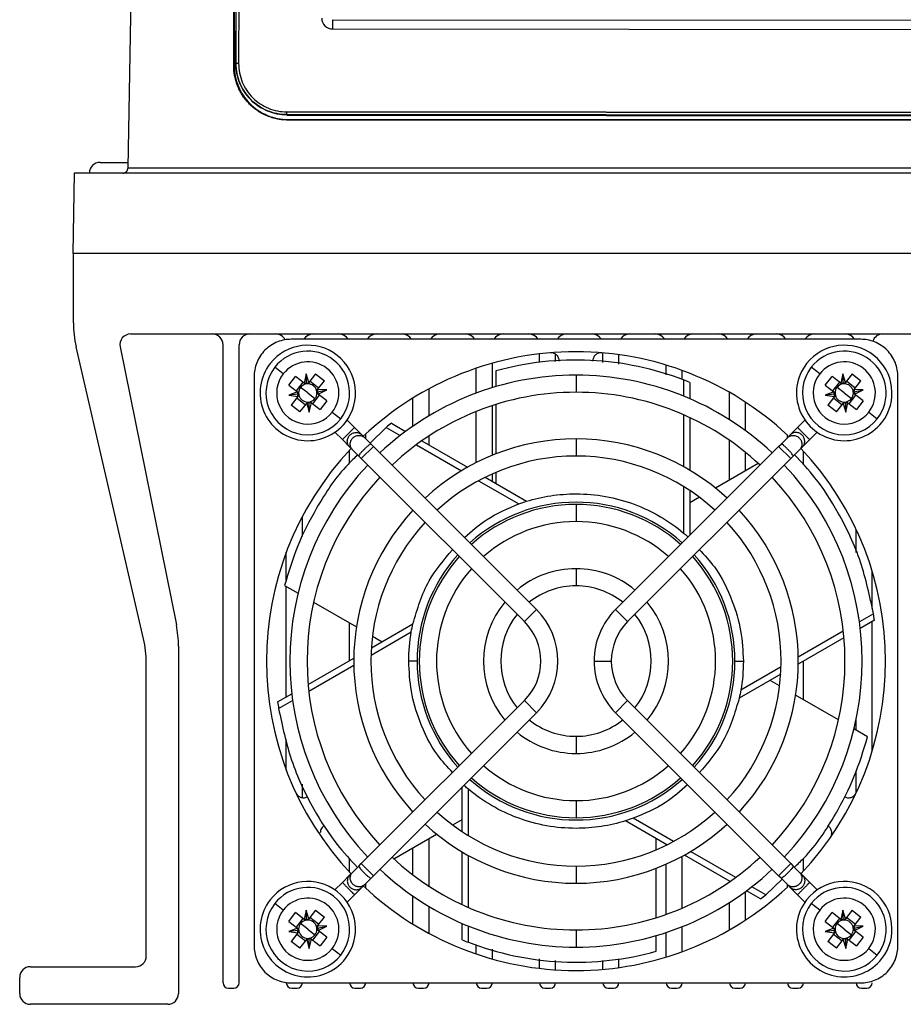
# Model space of a CAD drawing. Header units: millimetres. Extents: x 12 to 1209, y -252 to 1182.
# Tile 1 of 162: x 342 to 425, y -1 to 90. Entities that reach past the tile are written whole.
import ezdxf

# ---------------------------------------------------------------- set-up
doc = ezdxf.new("R2010")
doc.units = ezdxf.units.MM

msp = doc.modelspace()

# ---------------------------------------------------------------- linework, layer by layer
at = {"color": 7, "linetype": 'Continuous', "lineweight": 25}
for p, q in [((352.448, 76.526), (354.611, 200.447)), ((362.299, 86.035), (362.299, 181.035)), ((362.351, 181.035), (362.351, 86.035)), ((362.577, 181.226), (362.485, 86.226)), ((362.595, 181.244), (362.503, 86.244)), ((362.505, 86.248), (362.597, 181.248)), ((362.847, 181.252), (362.755, 86.252)), ((371.507, 90.339), (553.019, 90.163)), ((371.506, 89.482), (428.809, 89.426)), ((362.351, 86.035), (362.299, 86.035)), ((362.503, 86.244), (362.485, 86.226)), ((362.505, 86.248), (362.503, 86.244)), ((367.255, 81.739), (367.255, 81.744)), ((367.255, 81.744), (429.353, 81.683)), ((429.39, 81.679), (367.255, 81.739)), ((557.254, 81.305), (367.254, 81.489)), ((367.254, 81.489), (367.254, 81.483)), ((367.254, 81.483), (557.254, 81.299)), ((367.254, 81.483), (367.254, 81.447)), ((367.254, 81.447), (557.254, 81.263)), ((367.351, 81.035), (367.351, 80.983)), ((367.351, 81.035), (425.834, 81.035)), ((557.351, 80.983), (367.351, 80.983)), ((349.851, 77.035), (352.456, 77.035)), ((352.448, 76.526), (572.255, 76.526)), ((347.439, 76.035), (347.308, 68.535)), ((577.264, 76.035), (347.439, 76.035)), ((577.395, 68.535), (347.308, 68.535)), ((347.351, 62.086), (347.351, 68.535)), ((352.688, 61.035), (572.015, 61.035)), ((353.895, 32.605), (347.608, 59.837)), ((351.708, 59.837), (356.953, 33.905)), ((361.301, 0.535), (361.301, 60.035)), ((362.801, 0.535), (362.801, 60.035)), ((420.743, 60.539), (367.659, 60.539)), ((390.801, 58.381), (390.801, 59.184)), ((392.301, 58.472), (392.301, 59.152)), ((396.701, 58.382), (396.701, 59.276)), ((398.201, 58.233), (398.201, 59.106)), ((366.917, 57.322), (366.129, 57.938)), ((384.901, 55.526), (384.901, 57.845)), ((386.401, 56.034), (386.401, 58.31)), ((402.601, 57.215), (402.601, 58.135)), ((416.917, 57.322), (416.129, 57.938)), ((364.197, 57.077), (364.197, 3.993)), ((367.427, 56.269), (368.062, 57.08)), ((368.869, 56.449), (368.062, 57.08)), ((369.058, 57.32), (368.869, 56.449)), ((369.304, 56.502), (369.058, 57.32)), ((369.093, 56.434), (369.058, 57.32)), ((369.935, 57.309), (369.304, 56.502)), ((369.935, 57.309), (370.746, 56.674)), ((386.723, 57.591), (386.723, 56.13)), ((394.201, 57.2), (394.201, 55.6)), ((404.101, 56.789), (404.101, 57.633)), ((417.427, 56.269), (418.062, 57.08)), ((418.869, 56.449), (418.062, 57.08)), ((419.058, 57.32), (418.869, 56.449)), ((419.093, 56.434), (419.058, 57.32)), ((419.304, 56.502), (419.058, 57.32)), ((419.935, 57.309), (419.304, 56.502)), ((419.935, 57.309), (420.746, 56.674)), ((424.205, 3.993), (424.205, 57.077)), ((367.427, 56.269), (368.234, 55.637)), ((368.744, 56.546), (368.109, 55.735)), ((369.201, 55.535), (368.531, 56.059)), ((370.213, 55.992), (369.401, 56.627)), ((370.115, 55.867), (370.746, 56.674)), ((404.231, 56.752), (404.231, 55.242)), ((404.805, 56.525), (404.805, 55.001)), ((417.427, 56.269), (418.234, 55.637)), ((418.744, 56.546), (418.109, 55.735)), ((419.201, 55.535), (418.531, 56.059)), ((420.213, 55.992), (419.401, 56.627)), ((420.115, 55.867), (420.746, 56.674)), ((368.234, 55.637), (367.422, 55.337)), ((368.303, 55.425), (367.422, 55.337)), ((367.422, 55.337), (368.287, 55.202)), ((368.287, 55.202), (367.656, 54.396)), ((369.201, 55.535), (369.872, 55.011)), ((369.658, 54.523), (370.293, 55.335)), ((370.1, 55.646), (370.968, 55.825)), ((370.968, 55.825), (370.115, 55.867)), ((370.168, 55.432), (370.968, 55.825)), ((370.975, 54.801), (370.168, 55.432)), ((380.501, 53.411), (380.501, 55.925)), ((408.501, 53.041), (408.501, 55.591)), ((418.234, 55.637), (417.422, 55.337)), ((418.303, 55.425), (417.422, 55.337)), ((417.422, 55.337), (418.287, 55.202)), ((418.287, 55.202), (417.656, 54.396)), ((419.201, 55.535), (419.872, 55.011)), ((419.658, 54.523), (420.293, 55.335)), ((420.1, 55.646), (420.968, 55.825)), ((420.968, 55.825), (420.115, 55.867)), ((420.168, 55.432), (420.968, 55.825)), ((420.975, 54.801), (420.168, 55.432)), ((368.468, 53.761), (367.656, 54.396)), ((368.19, 55.078), (369.001, 54.443)), ((368.468, 53.761), (369.099, 54.568)), ((369.099, 54.568), (369.345, 53.75)), ((369.31, 54.636), (369.345, 53.75)), ((369.345, 53.75), (369.534, 54.621)), ((369.534, 54.621), (370.341, 53.99)), ((370.975, 54.801), (370.341, 53.99)), ((379.001, 52.443), (379.001, 55.056)), ((386.401, 49.725), (386.401, 54.355)), ((386.723, 54.458), (386.723, 49.853)), ((410.001, 52.015), (410.001, 54.674)), ((418.468, 53.761), (417.656, 54.396)), ((418.19, 55.078), (419.001, 54.443)), ((418.468, 53.761), (419.099, 54.568)), ((419.099, 54.568), (419.345, 53.75)), ((419.31, 54.636), (419.345, 53.75)), ((419.345, 53.75), (419.534, 54.621)), ((419.534, 54.621), (420.341, 53.99)), ((420.975, 54.801), (420.341, 53.99)), ((371.485, 53.748), (372.273, 53.132)), ((384.901, 49.045), (384.901, 53.811)), ((404.231, 53.506), (404.231, 48.66)), ((404.805, 53.247), (404.805, 48.33)), ((421.485, 53.748), (422.273, 53.132)), ((372.862, 53.005), (373.554, 52.314)), ((376.511, 52.33), (375.002, 50.865)), ((376.511, 52.33), (377.819, 51.574)), ((376.995, 52.713), (378.315, 51.951)), ((414.849, 52.314), (415.54, 53.005)), ((372.422, 51.182), (371.731, 51.874)), ((373.554, 52.314), (374.233, 51.634)), ((374.233, 51.634), (374.503, 51.364)), ((374.601, 51.266), (374.601, 51.705)), ((380.501, 50.688), (380.501, 51.525)), ((413.899, 51.364), (414.169, 51.634)), ((413.901, 51.366), (413.901, 51.612)), ((414.849, 52.314), (414.169, 51.634)), ((416.672, 51.874), (415.98, 51.182)), ((373.102, 50.503), (372.422, 51.182)), ((373.372, 50.233), (373.102, 50.503)), ((375.322, 50.546), (374.19, 49.415)), ((374.503, 51.364), (375.093, 50.774)), ((375.093, 50.774), (375.322, 50.546)), ((375.322, 50.546), (390.524, 35.343)), ((379.323, 50.706), (383.519, 48.283)), ((379.834, 51.074), (384.092, 48.615)), ((394.201, 51.25), (394.201, 49.65)), ((397.878, 35.343), (413.081, 50.546)), ((408.501, 47.426), (408.501, 51.12)), ((413.081, 50.546), (413.309, 50.774)), ((414.212, 49.415), (413.081, 50.546)), ((413.899, 51.364), (413.309, 50.774)), ((415.301, 50.503), (415.03, 50.233)), ((415.301, 50.503), (415.98, 51.182)), ((373.101, 49.021), (373.101, 50.21)), ((373.962, 49.643), (373.372, 50.233)), ((374.19, 49.415), (373.962, 49.643)), ((410.001, 48.292), (410.001, 49.993)), ((414.441, 49.643), (414.212, 49.415)), ((414.441, 49.643), (415.03, 50.233)), ((415.401, 48.833), (415.401, 50.102)), ((389.393, 34.212), (374.19, 49.415)), ((414.212, 49.415), (399.01, 34.212)), ((411.181, 48.973), (407.192, 46.67)), ((386.401, 47.282), (386.401, 47.986)), ((386.723, 48.126), (386.723, 47.096)), ((385.124, 47.357), (388.875, 45.192)), ((385.729, 47.67), (389.6, 45.435)), ((404.231, 46.807), (404.231, 42.476)), ((404.805, 46.439), (404.805, 42.27)), ((394.201, 45.14), (394.201, 43.54)), ((405.697, 45.807), (404.805, 45.292)), ((368.701, 42.145), (368.701, 44.028)), ((420.301, 40.67), (420.301, 42.828)), ((367.201, 38.094), (367.201, 40.7)), ((394.201, 39.145), (394.201, 37.545)), ((421.801, 35.433), (421.801, 38.935)), ((367.031, 37.587), (368.296, 36.856)), ((367.201, 27.19), (367.201, 37.488)), ((369.744, 36.02), (373.732, 33.718)), ((389.393, 34.212), (390.524, 35.343)), ((397.878, 35.343), (399.01, 34.212)), ((421.921, 34.957), (420.613, 34.202)), ((373.101, 30.597), (373.101, 34.082)), ((375.126, 31.766), (378.997, 34)), ((422.011, 34.347), (420.691, 33.585)), ((421.801, 22.135), (421.801, 34.226)), ((375.094, 31.085), (378.845, 33.25)), ((419.109, 33.334), (414.913, 30.911)), ((375.228, 32.854), (376.12, 32.339)), ((419.172, 32.708), (414.914, 30.25)), ((357.151, 31.923), (357.151, -0.465)), ((354.151, 3.035), (354.151, 30.355)), ((369.231, 28.362), (373.488, 30.82)), ((395.887, 30.535), (397.487, 30.535)), ((415.401, 26.93), (415.401, 30.531)), ((369.293, 27.736), (373.49, 30.158)), ((413.308, 29.985), (409.558, 27.82)), ((413.277, 29.304), (409.406, 27.07)), ((413.175, 28.215), (412.283, 28.73)), ((366.391, 26.722), (367.711, 27.485)), ((366.482, 26.112), (367.79, 26.868)), ((374.19, 11.655), (389.393, 26.858)), ((390.524, 25.727), (389.393, 26.858)), ((399.01, 26.858), (397.878, 25.727)), ((399.01, 26.858), (414.212, 11.655)), ((418.659, 25.049), (414.67, 27.352)), ((390.524, 25.727), (375.322, 10.524)), ((413.081, 10.524), (397.878, 25.727)), ((420.301, 24.101), (420.301, 25.075)), ((421.371, 23.483), (420.106, 24.214)), ((367.201, 20.37), (367.201, 23.254)), ((394.201, 23.525), (394.201, 21.925)), ((420.301, 18.242), (420.301, 20.289)), ((368.701, 17.802), (368.701, 19.072)), ((383.598, 14.63), (383.598, 18.8)), ((384.172, 14.263), (384.172, 18.594)), ((394.201, 17.53), (394.201, 15.93)), ((382.706, 15.263), (383.598, 15.778)), ((402.673, 13.4), (398.803, 15.635)), ((403.279, 13.713), (399.528, 15.878)), ((377.222, 12.097), (381.21, 14.4)), ((380.501, 9.545), (380.501, 13.99)), ((401.679, 12.943), (401.679, 13.974)), ((379.001, 10.605), (379.001, 13.124)), ((402.601, 13.364), (402.601, 13.441)), ((373.101, 10.86), (373.101, 12.123)), ((383.598, 7.823), (383.598, 12.739)), ((384.172, 7.564), (384.172, 12.41)), ((404.101, 7.508), (404.101, 12.339)), ((408.568, 9.996), (404.311, 12.454)), ((409.08, 10.363), (404.883, 12.786)), ((415.401, 10.968), (415.401, 12.146)), ((373.962, 11.427), (373.372, 10.837)), ((373.962, 11.427), (374.19, 11.655)), ((374.19, 11.655), (375.322, 10.524)), ((394.201, 11.42), (394.201, 9.82)), ((401.679, 6.611), (401.679, 11.217)), ((402.601, 6.919), (402.601, 11.599)), ((413.081, 10.524), (414.212, 11.655)), ((414.212, 11.655), (414.441, 11.427)), ((414.441, 11.427), (415.03, 10.837)), ((373.102, 10.567), (372.422, 9.887)), ((373.102, 10.567), (373.372, 10.837)), ((374.503, 9.706), (375.093, 10.296)), ((375.322, 10.524), (375.093, 10.296)), ((411.891, 8.74), (413.4, 10.204)), ((413.309, 10.296), (413.081, 10.524)), ((413.899, 9.706), (413.309, 10.296)), ((415.03, 10.837), (415.301, 10.567)), ((415.301, 10.567), (415.98, 9.887)), ((371.731, 9.196), (372.422, 9.887)), ((373.554, 8.756), (374.233, 9.436)), ((374.503, 9.706), (374.233, 9.436)), ((374.601, 9.365), (374.601, 9.804)), ((408.501, 9.949), (408.501, 10.035)), ((411.891, 8.74), (410.583, 9.495)), ((414.169, 9.436), (413.899, 9.706)), ((413.901, 9.458), (413.901, 9.704)), ((414.849, 8.756), (414.169, 9.436)), ((415.98, 9.887), (416.672, 9.196)), ((373.554, 8.756), (372.862, 8.065)), ((379.001, 6.014), (379.001, 8.626)), ((410.001, 6.396), (410.001, 9.055)), ((411.408, 8.357), (410.088, 9.119)), ((415.54, 8.065), (414.849, 8.756)), ((366.917, 7.322), (366.129, 7.938)), ((380.501, 5.145), (380.501, 7.658)), ((408.501, 5.478), (408.501, 8.029)), ((416.917, 7.322), (416.129, 7.938)), ((367.427, 6.269), (368.062, 7.08)), ((368.869, 6.449), (368.062, 7.08)), ((368.744, 6.546), (368.109, 5.735)), ((369.058, 7.32), (368.869, 6.449)), ((369.093, 6.434), (369.058, 7.32)), ((369.304, 6.502), (369.058, 7.32)), ((369.935, 7.309), (369.304, 6.502)), ((370.213, 5.992), (369.401, 6.627)), ((369.935, 7.309), (370.746, 6.674)), ((370.115, 5.867), (370.746, 6.674)), ((417.427, 6.269), (418.062, 7.08)), ((418.869, 6.449), (418.062, 7.08)), ((418.744, 6.546), (418.109, 5.735)), ((419.058, 7.32), (418.869, 6.449)), ((419.304, 6.502), (419.058, 7.32)), ((419.093, 6.434), (419.058, 7.32)), ((419.935, 7.309), (419.304, 6.502)), ((420.213, 5.992), (419.401, 6.627)), ((419.935, 7.309), (420.746, 6.674)), ((420.115, 5.867), (420.746, 6.674)), ((368.234, 5.637), (367.422, 5.337)), ((367.427, 6.269), (368.234, 5.637)), ((369.201, 5.535), (368.531, 6.059)), ((369.201, 5.535), (369.872, 5.011)), ((370.1, 5.646), (370.968, 5.825)), ((370.968, 5.825), (370.115, 5.867)), ((370.168, 5.432), (370.968, 5.825)), ((383.598, 4.544), (383.598, 6.069)), ((384.172, 4.318), (384.172, 5.828)), ((404.101, 3.437), (404.101, 5.776)), ((418.234, 5.637), (417.422, 5.337)), ((417.427, 6.269), (418.234, 5.637)), ((419.201, 5.535), (418.531, 6.059)), ((419.201, 5.535), (419.872, 5.011)), ((420.1, 5.646), (420.968, 5.825)), ((420.968, 5.825), (420.115, 5.867)), ((420.168, 5.432), (420.968, 5.825)), ((368.303, 5.425), (367.422, 5.337)), ((367.422, 5.337), (368.287, 5.202)), ((368.287, 5.202), (367.656, 4.396)), ((368.19, 5.078), (369.001, 4.443)), ((369.31, 4.636), (369.345, 3.75)), ((369.345, 3.75), (369.534, 4.621)), ((369.534, 4.621), (370.341, 3.99)), ((369.658, 4.523), (370.293, 5.335)), ((370.975, 4.801), (370.168, 5.432)), ((370.975, 4.801), (370.341, 3.99)), ((394.201, 5.47), (394.201, 3.87)), ((401.679, 3.479), (401.679, 4.94)), ((402.601, 2.935), (402.601, 5.228)), ((418.303, 5.425), (417.422, 5.337)), ((417.422, 5.337), (418.287, 5.202)), ((418.287, 5.202), (417.656, 4.396)), ((418.19, 5.078), (419.001, 4.443)), ((419.31, 4.636), (419.345, 3.75)), ((419.345, 3.75), (419.534, 4.621)), ((419.534, 4.621), (420.341, 3.99)), ((419.658, 4.523), (420.293, 5.335)), ((420.975, 4.801), (420.168, 5.432)), ((420.975, 4.801), (420.341, 3.99)), ((368.468, 3.761), (367.656, 4.396)), ((368.468, 3.761), (369.099, 4.568)), ((369.099, 4.568), (369.345, 3.75)), ((371.485, 3.748), (372.273, 3.132)), ((384.901, 3.225), (384.901, 4.11)), ((386.401, 2.759), (386.401, 3.684)), ((418.468, 3.761), (417.656, 4.396)), ((418.468, 3.761), (419.099, 4.568)), ((419.099, 4.568), (419.345, 3.75)), ((421.485, 3.748), (422.273, 3.132)), ((390.801, 1.886), (390.801, 2.777)), ((398.201, 1.964), (398.201, 2.773)), ((343.351, 2.035), (353.151, 2.035)), ((392.301, 1.748), (392.301, 2.628)), ((396.701, 1.793), (396.701, 2.634)), ((342.351, -0.465), (342.351, 1.035)), ((361.801, 0.035), (362.301, 0.035)), ((367.659, 0.531), (420.743, 0.531)), ((367.701, 0.035), (368.201, 0.035)), ((373.601, 0.035), (374.101, 0.035)), ((379.501, 0.035), (380.001, 0.035)), ((385.401, 0.035), (385.901, 0.035)), ((391.301, 0.035), (391.801, 0.035)), ((397.201, 0.035), (397.701, 0.035)), ((403.101, 0.035), (403.601, 0.035)), ((409.001, 0.035), (409.501, 0.035)), ((414.401, 0.035), (414.901, 0.035)), ((420.801, 0.035), (421.301, 0.035)), ((356.151, -1.465), (343.351, -1.465))]:
    msp.add_line(p, q, dxfattribs=at)
at = {"color": 7, "linetype": 'Continuous', "lineweight": 25, "flags": 128}
for points in [[(371.507, 90.339), (371.506, 90.209), (371.506, 90.081), (371.506, 89.958), (371.506, 89.841), (371.506, 89.734), (371.506, 89.637), (371.506, 89.552), (371.506, 89.482)], [(367.254, 81.489), (367.254, 81.495), (367.254, 81.51), (367.254, 81.534), (367.254, 81.565), (367.254, 81.602), (367.254, 81.645), (367.255, 81.691), (367.255, 81.739)]]:
    msp.add_lwpolyline(points, dxfattribs=at)
at = {"color": 7, "linetype": 'Continuous', "lineweight": 25}
for centre, radius, start, end in [((371.507, 90.486), 1.004, 179.94886, 269.94888), ((362.689, 82.595), 3.658, 88.9773, 92.89408), ((349.851, 76.035), 1, 90, 180), ((357.351, 62.086), 10, 180, 193.00086), ((352.688, 60.035), 1, 90, 191.43497), ((360.301, 60.035), 1, 0, 90), ((363.801, 60.035), 1, 90, 180), ((366.201, 60.035), 1, 27.19377, 90), ((369.701, 60.035), 1, 90, 149.73481), ((372.101, 60.035), 1, 30.26519, 90), ((375.601, 60.035), 1, 90, 149.73481), ((378.001, 60.035), 1, 30.26519, 90), ((381.501, 60.035), 1, 90, 149.73481), ((383.901, 60.035), 1, 30.26519, 90), ((387.401, 60.035), 1, 90, 149.73481), ((389.801, 60.035), 1, 30.26519, 90), ((393.301, 60.035), 1, 90, 149.73481), ((395.701, 60.035), 1, 30.26519, 90), ((399.201, 60.035), 1, 90, 149.73481), ((401.601, 60.035), 1, 30.26519, 90), ((405.101, 60.035), 1, 90, 149.73481), ((407.501, 60.035), 1, 30.26519, 90), ((411.001, 60.035), 1, 90, 149.73481), ((412.901, 60.035), 1, 30.26519, 90), ((416.401, 60.035), 1, 90, 149.73481), ((419.301, 60.035), 1, 30.26519, 90), ((422.801, 60.035), 1, 90, 161.28091), ((369.201, 55.535), 4.45, 321.96703, 141.96703), ((419.201, 55.535), 4.45, 321.96703, 141.96703), ((369.201, 55.535), 3.9, 321.96703, 141.96703), ((394.201, 30.535), 28.85, 90, 133.41101), ((394.201, 30.535), 28.85, 46.93385, 90), ((419.201, 55.535), 3.9, 321.96703, 141.96703), ((369.201, 55.535), 4.45, 141.96703, 321.96703), ((369.201, 55.535), 3.9, 141.96703, 321.96703), ((369.201, 55.535), 2.9, 321.96703, 141.96703), ((419.201, 55.535), 4.45, 141.96703, 321.96703), ((419.201, 55.535), 3.9, 141.96703, 321.96703), ((419.201, 55.535), 2.9, 321.96703, 141.96703), ((369.201, 55.535), 2.9, 141.96703, 321.96703), ((394.201, 30.535), 26.665, 90, 133.28076), ((394.201, 30.535), 26.665, 46.71924, 90), ((419.201, 55.535), 2.9, 141.96703, 321.96703), ((369.201, 55.535), 0.851, 141.96703, 179.20814), ((369.201, 55.535), 0.851, 104.72593, 141.96703), ((369.201, 55.535), 0.851, 89.20814, 104.72593), ((369.201, 55.535), 0.851, 14.72593, 89.20814), ((419.201, 55.535), 0.851, 141.96703, 179.20814), ((419.201, 55.535), 0.851, 104.72593, 141.96703), ((419.201, 55.535), 0.851, 89.20814, 104.72593), ((419.201, 55.535), 0.851, 14.72593, 89.20814), ((369.201, 55.535), 0.851, 179.20814, 194.72593), ((369.201, 55.535), 0.851, 194.72593, 269.20814), ((369.201, 55.535), 0.851, 321.96703, 359.20814), ((369.201, 55.535), 0.851, 359.20814, 14.72593), ((394.201, 30.535), 25.065, 90, 133.17098), ((394.201, 30.535), 25.065, 46.82902, 90), ((419.201, 55.535), 0.851, 179.20814, 194.72593), ((419.201, 55.535), 0.851, 194.72593, 269.20814), ((419.201, 55.535), 0.851, 321.96703, 359.20814), ((419.201, 55.535), 0.851, 359.20814, 14.72593), ((369.201, 55.535), 0.851, 269.20814, 284.72593), ((369.201, 55.535), 0.851, 284.72593, 321.96703), ((419.201, 55.535), 0.851, 269.20814, 284.72593), ((419.201, 55.535), 0.851, 284.72593, 321.96703), ((394.201, 30.535), 20.715, 90, 132.78672), ((394.201, 30.535), 20.715, 47.21328, 90), ((394.201, 30.535), 28.85, 136.58899, 223.41101), ((394.201, 30.535), 19.115, 90, 132.60136), ((394.201, 30.535), 19.115, 47.39864, 90), ((394.201, 30.535), 28.85, 316.58899, 43.41101), ((394.201, 30.535), 26.665, 136.71924, 223.28076), ((394.201, 30.535), 26.665, 316.71924, 43.28076), ((394.201, 30.535), 25.065, 136.82902, 223.17098), ((394.201, 30.535), 25.065, 316.82902, 43.17098), ((394.201, 30.535), 14.815, 48.09547, 131.90453), ((394.201, 30.535), 14.605, 90, 131.86001), ((394.201, 30.535), 14.605, 48.13999, 90), ((394.201, 30.535), 20.715, 137.21328, 222.7968), ((394.201, 30.535), 20.715, 317.21328, 42.78672), ((394.201, 30.535), 19.115, 137.39864, 222.60136), ((394.201, 30.535), 13.005, 90, 131.47323), ((394.201, 30.535), 13.005, 48.52677, 90), ((394.201, 30.535), 19.115, 317.39864, 42.60136), ((394.201, 30.535), 14.815, 138.09547, 180), ((394.201, 30.535), 14.815, 0, 41.90453), ((394.201, 30.535), 14.605, 138.13999, 221.86001), ((394.201, 30.535), 14.605, 318.13999, 41.86001), ((394.201, 30.535), 13.005, 138.52677, 221.47323), ((394.201, 30.535), 8.61, 90, 129.66866), ((394.201, 30.535), 8.61, 50.33134, 90), ((394.201, 30.535), 13.005, 318.52677, 41.47323), ((394.201, 30.535), 7.01, 90, 128.44697), ((394.201, 30.535), 7.01, 51.55303, 90), ((394.201, 30.535), 8.61, 140.33134, 219.66866), ((394.201, 30.535), 8.61, 320.33134, 39.66866), ((394.201, 30.535), 7.01, 141.55303, 218.44697), ((385.716, 30.535), 6.8, 315, 45), ((402.687, 30.535), 6.8, 135, 180), ((394.201, 30.535), 7.01, 321.55303, 38.44697), ((385.716, 30.535), 5.2, 315, 45), ((402.687, 30.535), 5.2, 135, 180), ((347.151, 31.923), 10, 0, 11.43497), ((344.151, 30.355), 10, 0, 13.00086), ((394.201, 30.535), 14.815, 180, 221.90453), ((402.687, 30.535), 6.8, 180, 225), ((402.687, 30.535), 5.2, 180, 225), ((394.201, 30.535), 14.815, 318.09547, 0), ((394.201, 30.535), 7.01, 231.55303, 270), ((394.201, 30.535), 7.01, 270, 308.44697), ((394.201, 30.535), 8.61, 230.33134, 270), ((394.201, 30.535), 8.61, 270, 309.66866), ((394.201, 30.535), 13.005, 228.52677, 270), ((394.201, 30.535), 13.005, 270, 311.47323), ((394.201, 30.535), 14.815, 228.09547, 311.90453), ((394.201, 30.535), 14.605, 228.13999, 270), ((394.201, 30.535), 14.605, 270, 311.86001), ((394.201, 30.535), 19.115, 227.39864, 270), ((394.201, 30.535), 19.115, 270, 312.60136), ((394.201, 30.535), 20.715, 227.21328, 270), ((394.201, 30.535), 20.715, 270, 312.78672), ((394.201, 30.535), 25.065, 226.82902, 270), ((394.201, 30.535), 25.065, 270, 313.17098), ((394.201, 30.535), 26.665, 226.71924, 270), ((394.201, 30.535), 26.665, 270, 313.28076), ((369.201, 5.535), 4.45, 321.96703, 141.96703), ((369.201, 5.535), 3.9, 321.96703, 141.96703), ((394.201, 30.535), 28.85, 226.58899, 270), ((394.201, 30.535), 28.85, 270, 313.06615), ((419.201, 5.535), 4.45, 321.96703, 141.96703), ((419.201, 5.535), 3.9, 321.96703, 141.96703), ((369.201, 5.535), 4.45, 141.96703, 321.96703), ((369.201, 5.535), 2.9, 321.96703, 141.96703), ((419.201, 5.535), 4.45, 141.96703, 321.96703), ((419.201, 5.535), 2.9, 321.96703, 141.96703), ((369.201, 5.535), 3.9, 141.96703, 321.96703), ((419.201, 5.535), 3.9, 141.96703, 321.96703), ((369.201, 5.535), 2.9, 141.96703, 321.96703), ((419.201, 5.535), 2.9, 141.96703, 321.96703), ((369.201, 5.535), 0.851, 141.96703, 179.20814), ((369.201, 5.535), 0.851, 179.20814, 194.72593), ((369.201, 5.535), 0.851, 104.72593, 141.96703), ((369.201, 5.535), 0.851, 89.20814, 104.72593), ((369.201, 5.535), 0.851, 14.72593, 89.20814), ((369.201, 5.535), 0.851, 321.96703, 359.20814), ((369.201, 5.535), 0.851, 359.20814, 14.72593), ((419.201, 5.535), 0.851, 141.96703, 179.20814), ((419.201, 5.535), 0.851, 179.20814, 194.72593), ((419.201, 5.535), 0.851, 104.72593, 141.96703), ((419.201, 5.535), 0.851, 89.20814, 104.72593), ((419.201, 5.535), 0.851, 14.72593, 89.20814), ((419.201, 5.535), 0.851, 321.96703, 359.20814), ((419.201, 5.535), 0.851, 359.20814, 14.72593), ((369.201, 5.535), 0.851, 194.72593, 269.20814), ((369.201, 5.535), 0.851, 269.20814, 284.72593), ((369.201, 5.535), 0.851, 284.72593, 321.96703), ((419.201, 5.535), 0.851, 194.72593, 269.20814), ((419.201, 5.535), 0.851, 269.20814, 284.72593), ((419.201, 5.535), 0.851, 284.72593, 321.96703), ((353.151, 3.035), 1, 270, 0), ((343.351, 1.035), 1, 90, 180), ((361.801, 0.535), 0.5, 180, 270), ((362.301, 0.535), 0.5, 270, 0), ((367.701, 0.535), 0.5, 180, 270), ((368.201, 0.535), 0.5, 270, 359.54197), ((373.601, 0.535), 0.5, 180.45803, 270), ((374.101, 0.535), 0.5, 270, 359.54197), ((379.501, 0.535), 0.5, 180.45803, 270), ((380.001, 0.535), 0.5, 270, 359.54197), ((385.401, 0.535), 0.5, 180.45803, 270), ((385.901, 0.535), 0.5, 270, 359.54197), ((391.301, 0.535), 0.5, 180.45803, 270), ((391.801, 0.535), 0.5, 270, 359.54197), ((397.201, 0.535), 0.5, 180.45803, 270), ((397.701, 0.535), 0.5, 270, 359.54197), ((403.101, 0.535), 0.5, 180, 270), ((403.601, 0.535), 0.5, 270, 0), ((409.001, 0.535), 0.5, 180, 270), ((409.501, 0.535), 0.5, 270, 0), ((414.401, 0.535), 0.5, 180.45803, 270), ((414.901, 0.535), 0.5, 270, 359.54197), ((420.801, 0.535), 0.5, 180.45803, 270), ((421.301, 0.535), 0.5, 270, 0), ((343.351, -0.465), 1, 180, 270), ((356.151, -0.465), 1, 270, 0)]:
    msp.add_arc(centre, radius, start, end, dxfattribs=at)
for points, knots in [([(367.351, 80.983), (367.285, 80.983), (367.154, 80.985), (366.957, 80.997), (366.76, 81.016), (366.564, 81.043), (366.271, 81.095), (365.886, 81.191), (365.42, 81.358), (364.971, 81.569), (364.403, 81.909), (363.759, 82.435), (363.232, 83.078), (362.891, 83.645), (362.678, 84.093), (362.511, 84.56), (362.403, 84.989), (362.339, 85.371), (362.305, 85.702), (362.301, 85.924), (362.299, 86.035)], [0, 0, 0, 0, 0.024906, 0.04979, 0.074692, 0.099649, 0.124701, 0.187121, 0.249417, 0.311741, 0.374336, 0.499508, 0.62399, 0.68673, 0.749341, 0.811576, 0.874077, 0.916154, 0.958067, 1, 1, 1, 1]), ([(362.351, 86.035), (362.351, 85.38), (362.481, 84.726), (362.982, 83.517), (363.353, 82.962), (364.279, 82.037), (364.833, 81.666), (366.043, 81.165), (366.697, 81.035), (367.351, 81.035)], [0, 0, 0, 0, 0.25, 0.25, 0.5, 0.5, 0.75, 0.75, 1, 1, 1, 1]), ([(362.503, 86.244), (362.502, 85.621), (362.625, 84.999), (362.982, 84.135), (363.127, 83.862), (363.472, 83.345), (363.672, 83.1), (364.11, 82.661), (364.349, 82.464), (364.868, 82.115), (365.145, 81.967), (366.002, 81.61), (366.629, 81.483), (367.254, 81.483)], [0, 0, 0, 0, 0.25, 0.25, 0.375, 0.375, 0.5, 0.5, 0.625, 0.625, 0.75, 0.75, 1, 1, 1, 1]), ([(367.254, 81.489), (366.629, 81.49), (366.003, 81.617), (365.146, 81.974), (364.869, 82.122), (364.35, 82.47), (364.112, 82.667), (363.674, 83.106), (363.473, 83.351), (363.129, 83.868), (362.984, 84.141), (362.627, 85.004), (362.504, 85.626), (362.505, 86.248)], [0, 0, 0, 0, 0.25, 0.25, 0.375, 0.375, 0.5, 0.5, 0.625, 0.625, 0.75, 0.75, 1, 1, 1, 1]), ([(362.755, 86.252), (362.754, 85.955), (362.784, 85.662), (362.898, 85.084), (362.985, 84.797), (363.21, 84.253), (363.349, 83.992), (363.679, 83.499), (363.865, 83.272), (364.28, 82.857), (364.511, 82.667), (365, 82.34), (365.258, 82.201), (365.803, 81.975), (366.089, 81.889), (366.665, 81.774), (366.957, 81.744), (367.255, 81.744)], [0, 0, 0, 0, 0.125, 0.125, 0.25, 0.25, 0.375, 0.375, 0.5, 0.5, 0.625, 0.625, 0.75, 0.75, 0.875, 0.875, 1, 1, 1, 1]), ([(351.948, 76.035), (352.006, 76.035), (352.069, 76.045), (352.191, 76.093), (352.25, 76.13), (352.347, 76.226), (352.385, 76.284), (352.435, 76.405), (352.447, 76.468), (352.448, 76.526)], [0, 0, 0, 0, 0.25, 0.25, 0.5, 0.5, 0.75, 0.75, 1, 1, 1, 1]), ([(367.659, 60.539), (367.251, 60.539), (366.811, 60.465), (365.959, 60.127), (365.549, 59.863), (364.873, 59.187), (364.609, 58.777), (364.272, 57.925), (364.197, 57.485), (364.197, 57.077)], [0, 0, 0, 0, 0.25, 0.25, 0.5, 0.5, 0.75, 0.75, 1, 1, 1, 1]), ([(424.205, 57.077), (424.205, 57.485), (424.131, 57.925), (423.793, 58.777), (423.529, 59.187), (422.853, 59.863), (422.444, 60.127), (421.591, 60.465), (421.151, 60.539), (420.743, 60.539)], [0, 0, 0, 0, 0.25, 0.25, 0.5, 0.5, 0.75, 0.75, 1, 1, 1, 1]), ([(392.642, 58.508), (392.642, 58.603), (392.624, 58.707), (392.54, 58.908), (392.474, 59.004), (392.306, 59.159), (392.205, 59.216), (391.998, 59.283), (391.892, 59.293), (391.797, 59.285)], [0, 0, 0, 0, 0.25, 0.25, 0.5, 0.5, 0.75, 0.75, 1, 1, 1, 1]), ([(396.605, 59.285), (396.51, 59.293), (396.405, 59.283), (396.198, 59.216), (396.097, 59.159), (395.929, 59.004), (395.863, 58.908), (395.779, 58.707), (395.761, 58.603), (395.761, 58.508)], [0, 0, 0, 0, 0.25, 0.25, 0.5, 0.5, 0.75, 0.75, 1, 1, 1, 1]), ([(404.231, 56.752), (402.867, 57.274), (401.444, 57.695), (398.531, 58.309), (397.041, 58.501), (394.048, 58.645), (392.546, 58.596), (389.587, 58.263), (388.131, 57.98), (386.723, 57.591)], [0, 0, 0, 0, 0.25, 0.25, 0.5, 0.5, 0.75, 0.75, 1, 1, 1, 1]), ([(372.422, 51.182), (372.422, 51.182), (372.435, 51.195), (372.49, 51.25), (372.533, 51.293), (372.643, 51.403), (372.71, 51.47), (372.849, 51.61), (372.921, 51.681), (373.055, 51.815), (373.127, 51.887), (373.266, 52.026), (373.333, 52.093), (373.443, 52.203), (373.486, 52.246), (373.542, 52.302), (373.554, 52.314), (373.554, 52.314)], [0, 0, 0, 0, 0.125, 0.125, 0.25, 0.25, 0.375, 0.375, 0.5, 0.5, 0.625, 0.625, 0.75, 0.75, 0.875, 0.875, 1, 1, 1, 1]), ([(373.102, 50.503), (373.038, 50.566), (372.982, 50.647), (372.904, 50.835), (372.884, 50.942), (372.889, 51.158), (372.915, 51.266), (373.001, 51.458), (373.062, 51.541), (373.195, 51.674), (373.279, 51.735), (373.47, 51.821), (373.578, 51.847), (373.794, 51.852), (373.901, 51.832), (374.089, 51.754), (374.17, 51.698), (374.233, 51.634)], [0, 0, 0, 0, 0.125, 0.125, 0.25, 0.25, 0.375, 0.375, 0.5, 0.5, 0.625, 0.625, 0.75, 0.75, 0.875, 0.875, 1, 1, 1, 1]), ([(373.372, 50.233), (373.309, 50.296), (373.252, 50.377), (373.174, 50.565), (373.154, 50.672), (373.159, 50.888), (373.185, 50.996), (373.271, 51.188), (373.332, 51.271), (373.465, 51.404), (373.549, 51.465), (373.74, 51.551), (373.849, 51.577), (374.064, 51.582), (374.171, 51.562), (374.359, 51.484), (374.44, 51.428), (374.503, 51.364)], [0, 0, 0, 0, 0.125, 0.125, 0.25, 0.25, 0.375, 0.375, 0.5, 0.5, 0.625, 0.625, 0.75, 0.75, 0.875, 0.875, 1, 1, 1, 1]), ([(413.899, 51.364), (413.963, 51.428), (414.043, 51.484), (414.231, 51.562), (414.338, 51.582), (414.554, 51.577), (414.662, 51.551), (414.854, 51.465), (414.937, 51.404), (415.071, 51.271), (415.131, 51.188), (415.218, 50.996), (415.244, 50.888), (415.249, 50.672), (415.228, 50.565), (415.15, 50.377), (415.094, 50.296), (415.03, 50.233)], [0, 0, 0, 0, 0.125, 0.125, 0.25, 0.25, 0.375, 0.375, 0.5, 0.5, 0.625, 0.625, 0.75, 0.75, 0.875, 0.875, 1, 1, 1, 1]), ([(415.301, 50.503), (415.364, 50.566), (415.421, 50.647), (415.498, 50.835), (415.519, 50.942), (415.514, 51.158), (415.488, 51.266), (415.401, 51.458), (415.341, 51.541), (415.207, 51.674), (415.124, 51.735), (414.932, 51.821), (414.824, 51.847), (414.608, 51.852), (414.501, 51.832), (414.313, 51.754), (414.233, 51.698), (414.169, 51.634)], [0, 0, 0, 0, 0.125, 0.125, 0.25, 0.25, 0.375, 0.375, 0.5, 0.5, 0.625, 0.625, 0.75, 0.75, 0.875, 0.875, 1, 1, 1, 1]), ([(414.849, 52.314), (414.849, 52.314), (414.861, 52.302), (414.916, 52.246), (414.959, 52.203), (415.07, 52.093), (415.137, 52.026), (415.276, 51.887), (415.348, 51.815), (415.481, 51.681), (415.553, 51.61), (415.692, 51.47), (415.759, 51.403), (415.87, 51.293), (415.913, 51.25), (415.968, 51.195), (415.98, 51.182), (415.98, 51.182)], [0, 0, 0, 0, 0.125, 0.125, 0.25, 0.25, 0.375, 0.375, 0.5, 0.5, 0.625, 0.625, 0.75, 0.75, 0.875, 0.875, 1, 1, 1, 1]), ([(373.962, 49.643), (373.954, 49.651), (373.957, 49.672), (373.994, 49.745), (374.029, 49.797), (374.126, 49.921), (374.187, 49.993), (374.319, 50.14), (374.39, 50.213), (374.523, 50.346), (374.597, 50.417), (374.743, 50.549), (374.815, 50.611), (374.94, 50.707), (374.991, 50.742), (375.064, 50.779), (375.085, 50.783), (375.093, 50.774)], [0, 0, 0, 0, 0.125, 0.125, 0.25, 0.25, 0.375, 0.375, 0.5, 0.5, 0.625, 0.625, 0.75, 0.75, 0.875, 0.875, 1, 1, 1, 1]), ([(414.441, 49.643), (414.449, 49.651), (414.446, 49.672), (414.408, 49.745), (414.373, 49.797), (414.277, 49.921), (414.215, 49.993), (414.083, 50.14), (414.013, 50.213), (413.879, 50.346), (413.806, 50.417), (413.66, 50.549), (413.587, 50.611), (413.463, 50.707), (413.411, 50.742), (413.339, 50.779), (413.318, 50.783), (413.309, 50.774)], [0, 0, 0, 0, 0.125, 0.125, 0.25, 0.25, 0.375, 0.375, 0.5, 0.5, 0.625, 0.625, 0.75, 0.75, 0.875, 0.875, 1, 1, 1, 1]), ([(373.854, 49.751), (373.548, 49.464), (372.002, 48.01), (370.142, 45.141), (368.166, 41.353), (367.407, 38.833), (367.031, 37.587)], [0, 0, 0, 0, 0.087912, 0.44488, 0.725316, 1, 1, 1, 1]), ([(421.921, 34.957), (421.575, 36.585), (420.874, 39.885), (418.899, 44.074), (416.78, 47.396), (415.223, 49.071), (414.571, 49.773)], [0, 0, 0, 0, 0.292526, 0.593223, 0.829452, 1, 1, 1, 1]), ([(389.6, 45.435), (390.322, 45.658), (391.073, 45.832), (392.615, 46.068), (393.405, 46.129), (394.201, 46.129)], [0, 0, 0, 0, 0.5, 0.5, 1, 1, 1, 1]), ([(394.201, 46.129), (395.115, 46.129), (396.036, 46.049), (397.852, 45.724), (398.747, 45.481), (400.467, 44.845), (401.293, 44.453), (402.843, 43.547), (403.568, 43.033), (404.231, 42.476)], [0, 0, 0, 0, 0.25, 0.25, 0.5, 0.5, 0.75, 0.75, 1, 1, 1, 1]), ([(383.804, 42.064), (384.468, 42.649), (385.975, 43.979), (387.834, 44.756), (388.875, 45.192)], [0, 0, 0, 0, 0.4402146, 1, 1, 1, 1]), ([(404.231, 42.476), (404.34, 42.384), (404.481, 42.265), (404.617, 42.14), (404.648, 42.113)], [0, 0, 0, 0, 0.774945, 1, 1, 1, 1]), ([(378.997, 34), (379.408, 35.388), (380.167, 37.952), (381.896, 39.984), (382.688, 40.916)], [0, 0, 0, 0, 0.541426, 1, 1, 1, 1]), ([(405.687, 40.945), (406.177, 40.416), (407.489, 39), (408.761, 36.368), (409.649, 33.379), (409.747, 31.479), (409.796, 30.535)], [0, 0, 0, 0, 0.187983, 0.503693, 0.753456, 1, 1, 1, 1]), ([(379.386, 30.535), (379.256, 30.535), (379.127, 30.535), (378.912, 30.535), (378.825, 30.535), (378.7, 30.535), (378.661, 30.535), (378.615, 30.535), (378.607, 30.535), (378.607, 30.535)], [0, 0, 0, 0, 0.25, 0.25, 0.5, 0.5, 0.75, 0.75, 1, 1, 1, 1]), ([(382.714, 20.127), (382.225, 20.655), (380.913, 22.07), (379.642, 24.702), (378.753, 27.691), (378.655, 29.591), (378.607, 30.535)], [0, 0, 0, 0, 0.187835, 0.503603, 0.753411, 1, 1, 1, 1]), ([(409.016, 30.535), (409.146, 30.535), (409.275, 30.535), (409.491, 30.535), (409.578, 30.535), (409.702, 30.535), (409.741, 30.535), (409.788, 30.535), (409.796, 30.535), (409.796, 30.535)], [0, 0, 0, 0, 0.25, 0.25, 0.5, 0.5, 0.75, 0.75, 1, 1, 1, 1]), ([(409.406, 27.07), (408.994, 25.682), (408.229, 23.103), (406.489, 21.059), (405.686, 20.116)], [0, 0, 0, 0, 0.538226, 1, 1, 1, 1]), ([(366.482, 26.112), (366.828, 24.485), (367.529, 21.185), (369.503, 16.995), (371.622, 13.674), (373.179, 11.999), (373.832, 11.297)], [0, 0, 0, 0, 0.292526, 0.593223, 0.829452, 1, 1, 1, 1]), ([(414.549, 11.319), (414.855, 11.606), (416.401, 13.06), (418.261, 15.929), (420.236, 19.716), (420.996, 22.236), (421.371, 23.483)], [0, 0, 0, 0, 0.087912, 0.44488, 0.725316, 1, 1, 1, 1]), ([(384.172, 18.594), (384.063, 18.686), (383.922, 18.805), (383.786, 18.929), (383.755, 18.957)], [0, 0, 0, 0, 0.774945, 1, 1, 1, 1]), ([(394.201, 14.94), (393.288, 14.94), (392.366, 15.021), (390.55, 15.346), (389.656, 15.589), (387.935, 16.225), (387.11, 16.617), (385.559, 17.523), (384.835, 18.036), (384.172, 18.594)], [0, 0, 0, 0, 0.25, 0.25, 0.5, 0.5, 0.75, 0.75, 1, 1, 1, 1]), ([(404.599, 19.006), (403.935, 18.421), (402.427, 17.091), (400.568, 16.313), (399.528, 15.878)], [0, 0, 0, 0, 0.4402146, 1, 1, 1, 1]), ([(368.101, 18.242), (368.142, 18.156), (368.203, 18.069), (368.364, 17.923), (368.465, 17.864), (368.682, 17.796), (368.799, 17.787), (369.015, 17.815), (369.114, 17.851), (369.197, 17.899)], [0, 0, 0, 0, 0.25, 0.25, 0.5, 0.5, 0.75, 0.75, 1, 1, 1, 1]), ([(419.206, 17.899), (419.289, 17.851), (419.388, 17.815), (419.604, 17.787), (419.72, 17.796), (419.938, 17.864), (420.038, 17.923), (420.2, 18.069), (420.261, 18.156), (420.301, 18.242)], [0, 0, 0, 0, 0.25, 0.25, 0.5, 0.5, 0.75, 0.75, 1, 1, 1, 1]), ([(398.803, 15.635), (398.081, 15.412), (397.329, 15.237), (395.788, 15.002), (394.998, 14.94), (394.201, 14.94)], [0, 0, 0, 0, 0.5, 0.5, 1, 1, 1, 1]), ([(370.756, 15.198), (370.652, 15.138), (370.551, 15.046), (370.407, 14.809), (370.366, 14.664), (370.366, 14.523)], [0, 0, 0, 0, 0.5, 0.5, 1, 1, 1, 1]), ([(417.897, 14.078), (417.952, 14.157), (417.996, 14.252), (418.042, 14.465), (418.043, 14.582), (417.993, 14.804), (417.942, 14.909), (417.81, 15.082), (417.729, 15.15), (417.647, 15.198)], [0, 0, 0, 0, 0.25, 0.25, 0.5, 0.5, 0.75, 0.75, 1, 1, 1, 1]), ([(373.962, 11.427), (373.954, 11.419), (373.957, 11.397), (373.994, 11.325), (374.029, 11.273), (374.126, 11.149), (374.187, 11.076), (374.319, 10.93), (374.39, 10.857), (374.523, 10.723), (374.597, 10.653), (374.743, 10.521), (374.815, 10.459), (374.94, 10.363), (374.991, 10.328), (375.064, 10.29), (375.085, 10.287), (375.093, 10.296)], [0, 0, 0, 0, 0.125, 0.125, 0.25, 0.25, 0.375, 0.375, 0.5, 0.5, 0.625, 0.625, 0.75, 0.75, 0.875, 0.875, 1, 1, 1, 1]), ([(414.441, 11.427), (414.449, 11.419), (414.446, 11.397), (414.408, 11.325), (414.373, 11.273), (414.277, 11.149), (414.215, 11.076), (414.083, 10.93), (414.013, 10.857), (413.879, 10.723), (413.806, 10.653), (413.66, 10.521), (413.587, 10.459), (413.463, 10.363), (413.411, 10.328), (413.339, 10.29), (413.318, 10.287), (413.309, 10.296)], [0, 0, 0, 0, 0.125, 0.125, 0.25, 0.25, 0.375, 0.375, 0.5, 0.5, 0.625, 0.625, 0.75, 0.75, 0.875, 0.875, 1, 1, 1, 1]), ([(373.102, 10.567), (373.038, 10.503), (372.982, 10.423), (372.904, 10.235), (372.884, 10.128), (372.889, 9.912), (372.915, 9.804), (373.001, 9.612), (373.062, 9.529), (373.195, 9.395), (373.279, 9.335), (373.47, 9.248), (373.578, 9.223), (373.794, 9.217), (373.901, 9.238), (374.089, 9.316), (374.17, 9.372), (374.233, 9.436)], [0, 0, 0, 0, 0.125, 0.125, 0.25, 0.25, 0.375, 0.375, 0.5, 0.5, 0.625, 0.625, 0.75, 0.75, 0.875, 0.875, 1, 1, 1, 1]), ([(374.503, 9.706), (374.44, 9.642), (374.359, 9.586), (374.171, 9.508), (374.064, 9.487), (373.849, 9.493), (373.74, 9.518), (373.549, 9.605), (373.465, 9.665), (373.332, 9.799), (373.271, 9.882), (373.185, 10.074), (373.159, 10.182), (373.154, 10.398), (373.174, 10.505), (373.252, 10.693), (373.309, 10.773), (373.372, 10.837)], [0, 0, 0, 0, 0.125, 0.125, 0.25, 0.25, 0.375, 0.375, 0.5, 0.5, 0.625, 0.625, 0.75, 0.75, 0.875, 0.875, 1, 1, 1, 1]), ([(415.03, 10.837), (415.094, 10.773), (415.15, 10.693), (415.228, 10.505), (415.249, 10.398), (415.244, 10.182), (415.218, 10.074), (415.131, 9.882), (415.071, 9.799), (414.937, 9.665), (414.854, 9.605), (414.662, 9.518), (414.554, 9.493), (414.338, 9.487), (414.231, 9.508), (414.043, 9.586), (413.963, 9.642), (413.899, 9.706)], [0, 0, 0, 0, 0.125, 0.125, 0.25, 0.25, 0.375, 0.375, 0.5, 0.5, 0.625, 0.625, 0.75, 0.75, 0.875, 0.875, 1, 1, 1, 1]), ([(415.301, 10.567), (415.364, 10.503), (415.421, 10.423), (415.498, 10.235), (415.519, 10.128), (415.514, 9.912), (415.488, 9.804), (415.401, 9.612), (415.341, 9.529), (415.207, 9.395), (415.124, 9.335), (414.932, 9.248), (414.824, 9.223), (414.608, 9.217), (414.501, 9.238), (414.313, 9.316), (414.233, 9.372), (414.169, 9.436)], [0, 0, 0, 0, 0.125, 0.125, 0.25, 0.25, 0.375, 0.375, 0.5, 0.5, 0.625, 0.625, 0.75, 0.75, 0.875, 0.875, 1, 1, 1, 1]), ([(373.554, 8.756), (373.554, 8.756), (373.542, 8.768), (373.486, 8.823), (373.443, 8.866), (373.333, 8.977), (373.266, 9.044), (373.127, 9.183), (373.055, 9.255), (372.921, 9.388), (372.849, 9.46), (372.71, 9.6), (372.643, 9.666), (372.533, 9.777), (372.49, 9.82), (372.435, 9.875), (372.422, 9.887), (372.422, 9.887)], [0, 0, 0, 0, 0.125, 0.125, 0.25, 0.25, 0.375, 0.375, 0.5, 0.5, 0.625, 0.625, 0.75, 0.75, 0.875, 0.875, 1, 1, 1, 1]), ([(415.98, 9.887), (415.98, 9.887), (415.968, 9.875), (415.913, 9.82), (415.87, 9.777), (415.759, 9.666), (415.692, 9.6), (415.553, 9.46), (415.481, 9.388), (415.348, 9.255), (415.276, 9.183), (415.137, 9.044), (415.07, 8.977), (414.959, 8.866), (414.916, 8.823), (414.861, 8.768), (414.849, 8.756), (414.849, 8.756)], [0, 0, 0, 0, 0.125, 0.125, 0.25, 0.25, 0.375, 0.375, 0.5, 0.5, 0.625, 0.625, 0.75, 0.75, 0.875, 0.875, 1, 1, 1, 1]), ([(364.197, 3.993), (364.197, 3.585), (364.272, 3.145), (364.609, 2.292), (364.873, 1.883), (365.549, 1.207), (365.959, 0.943), (366.811, 0.605), (367.251, 0.531), (367.659, 0.531)], [0, 0, 0, 0, 0.25, 0.25, 0.5, 0.5, 0.75, 0.75, 1, 1, 1, 1]), ([(384.172, 4.318), (385.536, 3.796), (386.958, 3.374), (389.871, 2.761), (391.362, 2.568), (394.355, 2.425), (395.857, 2.474), (398.815, 2.806), (400.272, 3.09), (401.679, 3.479)], [0, 0, 0, 0, 0.25, 0.25, 0.5, 0.5, 0.75, 0.75, 1, 1, 1, 1]), ([(420.743, 0.531), (421.151, 0.531), (421.591, 0.605), (422.444, 0.943), (422.853, 1.207), (423.529, 1.883), (423.793, 2.292), (424.131, 3.145), (424.205, 3.585), (424.205, 3.993)], [0, 0, 0, 0, 0.25, 0.25, 0.5, 0.5, 0.75, 0.75, 1, 1, 1, 1])]:
    msp.add_open_spline(points, degree=3, knots=knots, dxfattribs=at)
for points in [[(368.869, 56.449), (368.943, 56.453), (369.019, 56.448), (369.093, 56.434)], [(368.985, 56.358), (368.945, 56.389), (368.906, 56.419), (368.869, 56.449)], [(369.093, 56.434), (369.16, 56.464), (369.231, 56.487), (369.304, 56.502)], [(369.304, 56.502), (369.274, 56.464), (369.244, 56.426), (369.213, 56.386)], [(404.805, 56.525), (404.614, 56.603), (404.423, 56.679), (404.231, 56.752)], [(418.869, 56.449), (418.943, 56.453), (419.019, 56.448), (419.093, 56.434)], [(418.985, 56.358), (418.945, 56.389), (418.906, 56.419), (418.869, 56.449)], [(419.093, 56.434), (419.16, 56.464), (419.231, 56.487), (419.304, 56.502)], [(419.304, 56.502), (419.274, 56.464), (419.244, 56.426), (419.213, 56.386)], [(368.303, 55.425), (368.272, 55.493), (368.249, 55.565), (368.234, 55.637)], [(368.234, 55.637), (368.272, 55.608), (368.31, 55.578), (368.35, 55.547)], [(368.287, 55.202), (368.284, 55.277), (368.289, 55.352), (368.303, 55.425)], [(368.378, 55.319), (368.347, 55.279), (368.317, 55.24), (368.287, 55.202)], [(370.024, 55.751), (370.056, 55.791), (370.086, 55.83), (370.115, 55.867)], [(370.168, 55.432), (370.131, 55.462), (370.092, 55.492), (370.052, 55.523)], [(370.115, 55.867), (370.118, 55.793), (370.113, 55.719), (370.1, 55.646)], [(370.1, 55.646), (370.131, 55.578), (370.154, 55.506), (370.168, 55.432)], [(418.303, 55.425), (418.272, 55.493), (418.249, 55.565), (418.234, 55.637)], [(418.234, 55.637), (418.272, 55.608), (418.31, 55.578), (418.35, 55.547)], [(418.287, 55.202), (418.284, 55.277), (418.289, 55.352), (418.303, 55.425)], [(418.378, 55.319), (418.347, 55.279), (418.317, 55.24), (418.287, 55.202)], [(420.024, 55.751), (420.056, 55.791), (420.086, 55.83), (420.115, 55.867)], [(420.168, 55.432), (420.131, 55.462), (420.092, 55.492), (420.052, 55.523)], [(420.115, 55.867), (420.118, 55.793), (420.113, 55.719), (420.1, 55.646)], [(420.1, 55.646), (420.131, 55.578), (420.154, 55.506), (420.168, 55.432)], [(369.099, 54.568), (369.128, 54.605), (369.158, 54.644), (369.19, 54.684)], [(369.31, 54.636), (369.243, 54.606), (369.171, 54.583), (369.099, 54.568)], [(369.534, 54.621), (369.459, 54.617), (369.383, 54.622), (369.31, 54.636)], [(369.418, 54.712), (369.458, 54.681), (369.496, 54.65), (369.534, 54.621)], [(419.099, 54.568), (419.128, 54.605), (419.158, 54.644), (419.19, 54.684)], [(419.31, 54.636), (419.243, 54.606), (419.171, 54.583), (419.099, 54.568)], [(419.534, 54.621), (419.459, 54.617), (419.383, 54.622), (419.31, 54.636)], [(419.418, 54.712), (419.458, 54.681), (419.496, 54.65), (419.534, 54.621)], [(376.995, 52.713), (376.832, 52.587), (376.671, 52.459), (376.511, 52.33)], [(388.875, 45.192), (389.114, 45.279), (389.356, 45.36), (389.6, 45.435)], [(422.011, 34.347), (421.984, 34.551), (421.953, 34.754), (421.921, 34.957)], [(378.845, 33.25), (378.889, 33.501), (378.94, 33.752), (378.997, 34)], [(378.607, 30.535), (378.607, 31.46), (378.69, 32.372), (378.845, 33.25)], [(409.796, 30.535), (409.796, 29.61), (409.713, 28.698), (409.558, 27.82)], [(409.558, 27.82), (409.513, 27.568), (409.463, 27.318), (409.406, 27.07)], [(366.391, 26.722), (366.419, 26.519), (366.449, 26.315), (366.482, 26.112)], [(399.528, 15.878), (399.288, 15.791), (399.046, 15.71), (398.803, 15.635)], [(411.408, 8.357), (411.57, 8.483), (411.732, 8.611), (411.891, 8.74)], [(368.869, 6.449), (368.943, 6.453), (369.019, 6.448), (369.093, 6.434)], [(368.985, 6.358), (368.945, 6.389), (368.906, 6.419), (368.869, 6.449)], [(369.093, 6.434), (369.16, 6.464), (369.231, 6.487), (369.304, 6.502)], [(369.304, 6.502), (369.274, 6.464), (369.244, 6.426), (369.213, 6.386)], [(418.869, 6.449), (418.943, 6.453), (419.019, 6.448), (419.093, 6.434)], [(418.985, 6.358), (418.945, 6.389), (418.906, 6.419), (418.869, 6.449)], [(419.093, 6.434), (419.16, 6.464), (419.231, 6.487), (419.304, 6.502)], [(419.304, 6.502), (419.274, 6.464), (419.244, 6.426), (419.213, 6.386)], [(368.303, 5.425), (368.272, 5.493), (368.249, 5.565), (368.234, 5.637)], [(368.234, 5.637), (368.272, 5.608), (368.31, 5.578), (368.35, 5.547)], [(370.024, 5.751), (370.056, 5.791), (370.086, 5.83), (370.115, 5.867)], [(370.168, 5.432), (370.131, 5.462), (370.092, 5.492), (370.052, 5.523)], [(370.115, 5.867), (370.118, 5.793), (370.113, 5.719), (370.1, 5.646)], [(370.1, 5.646), (370.131, 5.578), (370.154, 5.506), (370.168, 5.432)], [(418.303, 5.425), (418.272, 5.493), (418.249, 5.565), (418.234, 5.637)], [(418.234, 5.637), (418.272, 5.608), (418.31, 5.578), (418.35, 5.547)], [(420.024, 5.751), (420.056, 5.791), (420.086, 5.83), (420.115, 5.867)], [(420.168, 5.432), (420.131, 5.462), (420.092, 5.492), (420.052, 5.523)], [(420.115, 5.867), (420.118, 5.793), (420.113, 5.719), (420.1, 5.646)], [(420.1, 5.646), (420.131, 5.578), (420.154, 5.506), (420.168, 5.432)], [(368.287, 5.202), (368.284, 5.277), (368.289, 5.352), (368.303, 5.425)], [(368.378, 5.319), (368.347, 5.279), (368.317, 5.24), (368.287, 5.202)], [(369.099, 4.568), (369.128, 4.605), (369.158, 4.644), (369.19, 4.684)], [(369.31, 4.636), (369.243, 4.606), (369.171, 4.583), (369.099, 4.568)], [(369.534, 4.621), (369.459, 4.617), (369.383, 4.622), (369.31, 4.636)], [(369.418, 4.712), (369.458, 4.681), (369.496, 4.65), (369.534, 4.621)], [(418.287, 5.202), (418.284, 5.277), (418.289, 5.352), (418.303, 5.425)], [(418.378, 5.319), (418.347, 5.279), (418.317, 5.24), (418.287, 5.202)], [(419.099, 4.568), (419.128, 4.605), (419.158, 4.644), (419.19, 4.684)], [(419.31, 4.636), (419.243, 4.606), (419.171, 4.583), (419.099, 4.568)], [(419.534, 4.621), (419.459, 4.617), (419.383, 4.622), (419.31, 4.636)], [(419.418, 4.712), (419.458, 4.681), (419.496, 4.65), (419.534, 4.621)], [(383.598, 4.544), (383.788, 4.467), (383.979, 4.391), (384.172, 4.318)]]:
    msp.add_open_spline(points, degree=3, dxfattribs=at)

doc.saveas('drawing.dxf')
